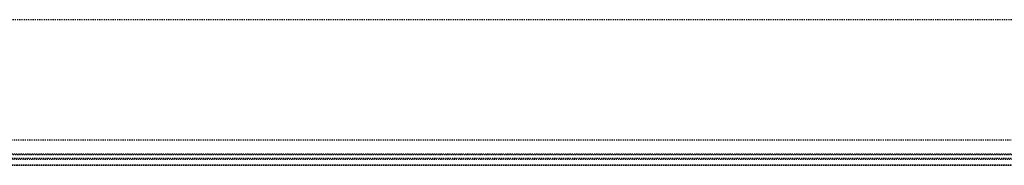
# Model space of a CAD drawing. Header units: centimetres. Extents: x 42630 to 130002, y 15 to 29179.
# Tile 78 of 159: x 50883 to 50971, y 4531 to 4544. Entities that reach past the tile are written whole.
import ezdxf

# ---------------------------------------------------------------- set-up
doc = ezdxf.new("R2010")
doc.units = ezdxf.units.CM
doc.header["$LTSCALE"] = 0.01
doc.linetypes.add('DASHED2', pattern=[9.525, 6.35, -3.175])
doc.layers.get('0').update_dxf_attribs({"color": 253})
doc.layers.add('CKDRZWI_', color=253, linetype='Continuous')

# ---------------------------------------------------------------- blocks, each defined once
blk = doc.blocks.new('A$7E8814B27261F1')
at = {"color": 7, "linetype": 'DASHED2', "ltscale": 10}
for p, q in [((222.1, 386.3), (222.1, 4363.7)), ((222.1, 4363.7), (222.1, 386.3)), ((222.14, 386.35), (222.14, 4363.65)), ((222.19, 386.39), (222.19, 4363.61)), ((222.24, 386.44), (222.24, 4363.56)), ((231.79, 4366.84), (231.79, 374.08)), ((232.43, 4365.85), (232.43, 385)), ((227.23, 391.24), (227.23, 4358.76)), ((228.48, 4357.56), (228.48, 392.44)), ((245, 4340), (245, 410)), ((353, 410), (353, 4340))]:
    blk.add_line(p, q, dxfattribs=at)

msp = doc.modelspace()

# ---------------------------------------------------------------- block references
at = {"layer": 'CKDRZWI_', "xscale": 0.1, "yscale": 0.1, "zscale": 0.1, "rotation": 89.99999999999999}
msp.add_blockref('A$7E8814B27261F1', (51060.429, 4508.604), dxfattribs=at)

doc.saveas('drawing.dxf')
